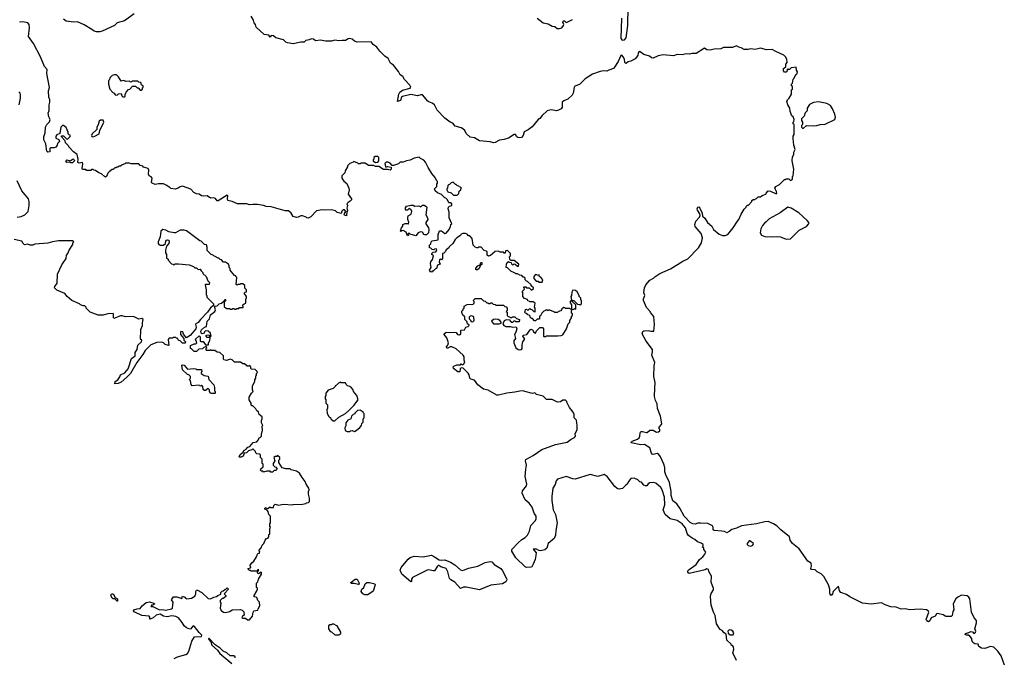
# Model space of a CAD drawing. Extents: x 2206940 to 2356632, y 511582 to 673215.
# Tile 167 of 228: x 2277146 to 2289052, y 611059 to 618775. Entities that reach past the tile are written whole.
import ezdxf

# ---------------------------------------------------------------- set-up
doc = ezdxf.new("R2010")
doc.units = 0

msp = doc.modelspace()

# ---------------------------------------------------------------- linework, layer by layer
at = {"layer": '0CON10XD'}
for points in [[(2278532, 618845), (2278415, 618762), (2278325, 618735), (2278294, 618705), (2278144, 618635), (2278115, 618626), (2278076, 618626), (2278045, 618637), (2278020, 618655), (2277925, 618713), (2277847, 618747), (2277797, 618743), (2277707, 618757), (2277675, 618779)], [(2284423, 618793), (2284416, 618545), (2284430, 618525), (2284460, 618530), (2284479, 618555), (2284500, 618705), (2284504, 618925)], [(2282190, 616825), (2282165, 616870), (2282128, 616915), (2282084, 616984), (2282055, 617050), (2282033, 617073), (2281993, 617093), (2281975, 617110), (2281915, 617100), (2281867, 617073), (2281825, 617068), (2281785, 617050), (2281745, 617050), (2281725, 617030), (2281665, 617010), (2281652, 617012), (2281625, 617040), (2281602, 617052), (2281578, 617052), (2281562, 617035), (2281568, 616998), (2281575, 616990), (2281595, 616998), (2281638, 616988), (2281640, 616965), (2281625, 616952), (2281595, 616960), (2281545, 616960), (2281487, 616997), (2281448, 616998), (2281425, 617010), (2281365, 617012), (2281325, 617038), (2281275, 617040), (2281265, 617030), (2281245, 617030), (2281235, 617040), (2281185, 617060), (2281178, 617052), (2281140, 617035), (2281110, 617005), (2281108, 616992), (2281080, 616945), (2281078, 616922), (2281040, 616885), (2281040, 616855), (2281065, 616820), (2281101, 616791), (2281126, 616736), (2281130, 616715), (2281118, 616665), (2281160, 616605), (2281160, 616595), (2281143, 616577), (2281117, 616563), (2281103, 616547), (2281108, 616525), (2281100, 616495), (2281107, 616487), (2281110, 616465), (2281100, 616455), (2281098, 616402), (2281083, 616403), (2281070, 616415), (2281072, 616428), (2281090, 616455), (2281072, 616472), (2281058, 616472), (2281042, 616458), (2281035, 616430), (2280985, 616442), (2280965, 616460), (2280915, 616474), (2280835, 616471), (2280805, 616473), (2280735, 616463), (2280665, 616388), (2280636, 616374), (2280620, 616375), (2280610, 616385), (2280565, 616402), (2280545, 616402), (2280515, 616383), (2280495, 616380), (2280455, 616392), (2280428, 616435), (2280395, 616462), (2280355, 616460), (2280188, 616508), (2280125, 616514), (2280095, 616527), (2280023, 616537), (2279965, 616540), (2279925, 616534), (2279893, 616547), (2279780, 616545), (2279715, 616573), (2279665, 616587), (2279658, 616605), (2279663, 616643), (2279655, 616652), (2279546, 616584), (2279535, 616582), (2279515, 616610), (2279495, 616618), (2279455, 616614), (2279415, 616642), (2279365, 616637), (2279345, 616641), (2279315, 616664), (2279285, 616667), (2279252, 616682), (2279215, 616724), (2279115, 616758), (2279085, 616752), (2279063, 616737), (2279025, 616722), (2278973, 616733), (2278955, 616750), (2278945, 616750), (2278925, 616770), (2278885, 616790), (2278825, 616790), (2278785, 616782), (2278750, 616795), (2278740, 616805), (2278748, 616855), (2278735, 616872), (2278710, 616885), (2278702, 616905), (2278708, 616955), (2278700, 616975), (2278645, 616990), (2278635, 617000), (2278605, 617010), (2278585, 617030), (2278495, 617030), (2278475, 617040), (2278425, 617040), (2278418, 617032), (2278385, 617020), (2278365, 617000), (2278345, 617000), (2278335, 616990), (2278315, 616990), (2278308, 616982), (2278295, 616980), (2278275, 616960), (2278265, 616960), (2278230, 616935), (2278213, 616917), (2278198, 616875), (2278185, 616868), (2278170, 616875), (2278135, 616910), (2278105, 616920), (2278065, 616950), (2278043, 616953), (2278035, 616960), (2278015, 616960), (2278005, 616950), (2277955, 616950), (2277945, 616960), (2277905, 616960), (2277900, 616975), (2277911, 617025), (2277907, 617047), (2277865, 617038), (2277850, 617045), (2277852, 617085), (2277840, 617145), (2277798, 617175), (2277740, 617235), (2277740, 617245), (2277700, 617285), (2277698, 617308), (2277650, 617355), (2277652, 617368), (2277675, 617368), (2277712, 617332), (2277725, 617330), (2277755, 617360), (2277760, 617375), (2277745, 617380), (2277733, 617393), (2277732, 617415), (2277708, 617468), (2277675, 617492), (2277665, 617493), (2277643, 617475), (2277633, 617397), (2277595, 617382), (2277582, 617365), (2277585, 617340), (2277620, 617325), (2277628, 617302), (2277602, 617278), (2277600, 617255), (2277585, 617232), (2277565, 617223), (2277518, 617222), (2277510, 617215), (2277510, 617175), (2277485, 617172), (2277474, 617184), (2277463, 617273), (2277440, 617320), (2277438, 617355), (2277456, 617405), (2277459, 617475), (2277475, 617507), (2277505, 617540), (2277514, 617565), (2277499, 617599), (2277491, 617645), (2277503, 617675), (2277503, 617743), (2277510, 617775), (2277510, 617805), (2277498, 617838), (2277494, 617914), (2277508, 617955), (2277474, 618125), (2277480, 618170), (2277446, 618206), (2277398, 618325), (2277313, 618485), (2277251, 618571), (2277266, 618675), (2277259, 618715), (2277246, 618735), (2277185, 618747), (2277145, 618743)], [(2283005, 617326), (2282948, 617315), (2282895, 617288), (2282875, 617284), (2282836, 617296), (2282705, 617310), (2282645, 617344), (2282595, 617351), (2282545, 617398), (2282527, 617435), (2282506, 617455), (2282485, 617467), (2282412, 617485), (2282385, 617521), (2282353, 617535), (2282285, 617584), (2282195, 617678), (2282160, 617745), (2282135, 617766), (2282095, 617779), (2282080, 617790), (2282015, 617866), (2281995, 617867), (2281955, 617851), (2281875, 617869), (2281775, 617846), (2281761, 617835), (2281749, 617795), (2281714, 617784), (2281730, 617875), (2281744, 617896), (2281775, 617920), (2281866, 617944), (2281874, 617956), (2281865, 617983), (2281801, 618051), (2281779, 618085), (2281747, 618107), (2281725, 618147), (2281665, 618224), (2281629, 618249), (2281601, 618305), (2281562, 618332), (2281502, 618392), (2281465, 618441), (2281420, 618475), (2281395, 618507), (2281225, 618501), (2281193, 618513), (2281165, 618540), (2281135, 618548), (2281117, 618543), (2281085, 618522), (2281045, 618524), (2281005, 618517), (2280955, 618526), (2280915, 618513), (2280846, 618514), (2280785, 618528), (2280725, 618520), (2280699, 618539), (2280675, 618543), (2280645, 618529), (2280606, 618524), (2280585, 618504), (2280545, 618504), (2280455, 618481), (2280384, 618494), (2280364, 618504), (2280335, 618530), (2280243, 618553), (2280215, 618579), (2280188, 618582), (2280175, 618562), (2280157, 618587), (2280104, 618594), (2280004, 618685), (2279997, 618715), (2279981, 618735), (2279975, 618770), (2279947, 618817)], [(2283405, 618792), (2283475, 618737), (2283536, 618726), (2283585, 618697), (2283615, 618690), (2283645, 618669), (2283674, 618666), (2283700, 618675), (2283722, 618705), (2283727, 618717), (2283712, 618745), (2283725, 618760), (2283735, 618760), (2283755, 618740), (2283767, 618743), (2283830, 618775)], [(2289052, 610965), (2289015, 611076), (2288975, 611135), (2288925, 611181), (2288885, 611190), (2288815, 611166), (2288775, 611170), (2288745, 611190), (2288735, 611218), (2288695, 611220), (2288669, 611239), (2288658, 611265), (2288657, 611287), (2288636, 611316), (2288617, 611327), (2288593, 611327), (2288578, 611335), (2288581, 611349), (2288622, 611358), (2288645, 611372), (2288665, 611368), (2288685, 611348), (2288705, 611362), (2288707, 611375), (2288697, 611405), (2288716, 611475), (2288714, 611504), (2288689, 611535), (2288656, 611605), (2288634, 611765), (2288624, 611785), (2288603, 611803), (2288535, 611810), (2288489, 611785), (2288466, 611765), (2288432, 611705), (2288440, 611635), (2288428, 611612), (2288420, 611565), (2288408, 611552), (2288344, 611554), (2288312, 611572), (2288245, 611591), (2288233, 611587), (2288215, 611556), (2288167, 611535), (2288151, 611499), (2288135, 611490), (2288115, 611500), (2288108, 611515), (2288138, 611605), (2288130, 611620), (2288112, 611632), (2288035, 611640), (2287905, 611633), (2287855, 611644), (2287805, 611641), (2287745, 611666), (2287681, 611671), (2287612, 611692), (2287565, 611720), (2287443, 611703), (2287338, 611715), (2287185, 611790), (2287145, 611817), (2287075, 611842), (2287058, 611865), (2287052, 611905), (2287045, 611918), (2286983, 611857), (2286976, 611825), (2286968, 611815), (2286955, 611807), (2286949, 611809), (2286940, 611835), (2286943, 611885), (2286927, 611935), (2286868, 612038), (2286839, 612069), (2286790, 612095), (2286765, 612118), (2286720, 612120), (2286714, 612135), (2286721, 612165), (2286715, 612198), (2286675, 612224), (2286570, 612370), (2286492, 612435), (2286464, 612475), (2286453, 612515), (2286348, 612602), (2286304, 612644), (2286261, 612675), (2286195, 612702), (2286155, 612698), (2286055, 612673), (2285872, 612648), (2285815, 612621), (2285759, 612605), (2285725, 612580), (2285695, 612567), (2285670, 612580), (2285637, 612587), (2285542, 612592), (2285533, 612603), (2285532, 612635), (2285525, 612649), (2285465, 612678), (2285377, 612683), (2285345, 612681), (2285315, 612670), (2285285, 612674), (2285255, 612691), (2285180, 612765), (2285130, 612865), (2285093, 612915), (2285045, 612954), (2285024, 613015), (2285025, 613065), (2285005, 613174), (2284959, 613265), (2284946, 613305), (2284945, 613355), (2284935, 613395), (2284896, 613486), (2284875, 613513), (2284854, 613526), (2284806, 613514), (2284795, 613518), (2284785, 613528), (2284764, 613594), (2284702, 613632), (2284655, 613631), (2284540, 613655), (2284543, 613667), (2284552, 613675), (2284615, 613699), (2284638, 613715), (2284646, 613735), (2284648, 613775), (2284658, 613792), (2284675, 613792), (2284725, 613778), (2284735, 613780), (2284765, 613808), (2284807, 613807), (2284845, 613783), (2284872, 613788), (2284885, 613800), (2284888, 613815), (2284880, 613825), (2284880, 613845), (2284906, 613874), (2284910, 613885), (2284896, 613975), (2284860, 614070), (2284853, 614125), (2284833, 614165), (2284820, 614215), (2284824, 614316), (2284831, 614385), (2284813, 614455), (2284817, 614585), (2284824, 614625), (2284791, 614715), (2284799, 614755), (2284798, 614785), (2284720, 614885), (2284674, 614975), (2284679, 615001), (2284695, 615010), (2284745, 615014), (2284776, 615004), (2284813, 615007), (2284822, 615085), (2284812, 615182), (2284773, 615233), (2284770, 615245), (2284725, 615290), (2284690, 615375), (2284690, 615395), (2284706, 615436), (2284693, 615475), (2284702, 615528), (2284716, 615565), (2284765, 615624), (2284810, 615645), (2284826, 615664), (2284885, 615702), (2285015, 615761), (2285165, 615854), (2285225, 615880), (2285356, 616014), (2285390, 616075), (2285402, 616135), (2285387, 616187), (2285315, 616270), (2285310, 616295), (2285320, 616335), (2285365, 616383), (2285376, 616404), (2285370, 616425), (2285340, 616470), (2285338, 616485), (2285345, 616506), (2285358, 616508), (2285371, 616495), (2285398, 616435), (2285402, 616395), (2285432, 616372), (2285461, 616321), (2285516, 616276), (2285537, 616237), (2285605, 616178), (2285645, 616163), (2285675, 616163), (2285708, 616175), (2285772, 616255), (2285824, 616336), (2285842, 616355), (2285869, 616421), (2285905, 616480), (2285930, 616505), (2285930, 616515), (2285945, 616530), (2285958, 616532), (2286000, 616575), (2286000, 616585), (2286015, 616600), (2286035, 616600), (2286042, 616608), (2286055, 616610), (2286075, 616630), (2286105, 616630), (2286123, 616647), (2286170, 616665), (2286173, 616677), (2286195, 616702), (2286225, 616698), (2286285, 616670), (2286300, 616670), (2286297, 616695), (2286278, 616735), (2286290, 616755), (2286335, 616780), (2286395, 616840), (2286405, 616840), (2286415, 616850), (2286445, 616850), (2286465, 616830), (2286490, 616845), (2286490, 616875), (2286498, 616885), (2286507, 616965), (2286488, 617065), (2286492, 617115), (2286508, 617145), (2286508, 617172), (2286522, 617205), (2286508, 617255), (2286500, 617335), (2286500, 617365), (2286510, 617385), (2286510, 617505), (2286500, 617515), (2286500, 617535), (2286507, 617543), (2286510, 617565), (2286497, 617597), (2286483, 617613), (2286462, 617665), (2286458, 617705), (2286433, 617745), (2286422, 617785), (2286430, 617805), (2286450, 617825), (2286477, 617873), (2286480, 617925), (2286490, 617935), (2286490, 617965), (2286480, 617975), (2286480, 617995), (2286490, 618005), (2286500, 618055), (2286508, 618062), (2286533, 618117), (2286548, 618125), (2286552, 618145), (2286537, 618165), (2286535, 618198), (2286475, 618190), (2286455, 618170), (2286442, 618172), (2286435, 618180), (2286422, 618168), (2286430, 618155), (2286415, 618140), (2286395, 618140), (2286380, 618155), (2286380, 618185), (2286408, 618202), (2286410, 618235), (2286428, 618255), (2286423, 618295), (2286407, 618325), (2286385, 618346), (2286288, 618388), (2286245, 618414), (2286175, 618411), (2286105, 618428), (2286070, 618420), (2286035, 618412), (2285985, 618421), (2285955, 618412), (2285907, 618413), (2285870, 618435), (2285842, 618442), (2285815, 618460), (2285765, 618439), (2285655, 618438), (2285625, 618422), (2285545, 618418), (2285495, 618407), (2285455, 618410), (2285425, 618428), (2285325, 618366), (2285275, 618367), (2285245, 618358), (2285205, 618362), (2285155, 618350), (2285095, 618352), (2285053, 618337), (2284925, 618348), (2284865, 618338), (2284805, 618307), (2284785, 618314), (2284762, 618332), (2284695, 618354), (2284650, 618385), (2284635, 618388), (2284625, 618375), (2284619, 618341), (2284588, 618302), (2284537, 618273), (2284505, 618264), (2284485, 618248), (2284475, 618246), (2284465, 618256), (2284461, 618295), (2284444, 618325), (2284425, 618344), (2284415, 618342), (2284382, 618268), (2284339, 618201), (2284325, 618185), (2284268, 618162), (2284245, 618153), (2284204, 618154), (2284165, 618148), (2284074, 618115), (2283985, 618058), (2283915, 617989), (2283859, 617971), (2283849, 617955), (2283839, 617885), (2283828, 617862), (2283775, 617813), (2283725, 617793), (2283704, 617775), (2283704, 617716), (2283692, 617695), (2283662, 617678), (2283637, 617673), (2283574, 617684), (2283525, 617672), (2283464, 617616), (2283435, 617577), (2283414, 617565), (2283341, 617479), (2283295, 617442), (2283245, 617419), (2283235, 617375), (2283215, 617350), (2283195, 617346), (2283170, 617350), (2283158, 617358), (2283141, 617385), (2283125, 617386), (2283058, 617342), (2283005, 617326)], [(2278415, 617840), (2278420, 617845), (2278420, 617875), (2278428, 617882), (2278432, 617898), (2278462, 617928), (2278478, 617932), (2278512, 617968), (2278548, 617968), (2278565, 617950), (2278578, 617948), (2278605, 617920), (2278615, 617920), (2278630, 617935), (2278632, 617948), (2278640, 617955), (2278638, 617968), (2278620, 617985), (2278610, 618015), (2278585, 618020), (2278575, 618030), (2278505, 618030), (2278495, 618020), (2278482, 618022), (2278475, 618030), (2278428, 618028), (2278405, 618040), (2278375, 618030), (2278343, 618083), (2278315, 618108), (2278291, 618109), (2278265, 618098), (2278240, 618075), (2278228, 618042), (2278220, 618035), (2278220, 617995), (2278238, 617935), (2278274, 617894), (2278290, 617885), (2278300, 617865), (2278325, 617860), (2278343, 617877), (2278375, 617880), (2278380, 617855), (2278395, 617840), (2278415, 617840)], [(2277142, 617745), (2277158, 617825), (2277157, 617865), (2277151, 617885), (2277135, 617901)], [(2286625, 617460), (2286658, 617492), (2286745, 617488), (2286785, 617492), (2286825, 617506), (2286885, 617509), (2287002, 617565), (2287011, 617595), (2287002, 617632), (2286976, 617695), (2286949, 617735), (2286905, 617761), (2286805, 617779), (2286745, 617771), (2286695, 617748), (2286668, 617705), (2286667, 617673), (2286643, 617647), (2286630, 617605), (2286600, 617575), (2286600, 617555), (2286610, 617535), (2286610, 617505), (2286600, 617495), (2286600, 617475), (2286612, 617462), (2286625, 617460)], [(2278035, 617356), (2278055, 617364), (2278106, 617395), (2278116, 617435), (2278164, 617535), (2278155, 617558), (2278125, 617558), (2278106, 617545), (2278097, 617503), (2278078, 617475), (2278079, 617445), (2278021, 617395), (2278014, 617375), (2278020, 617360), (2278035, 617356)], [(2277765, 617042), (2277745, 617052), (2277718, 617048), (2277703, 617067), (2277715, 617077), (2277755, 617068), (2277795, 617090), (2277807, 617077), (2277808, 617065), (2277785, 617043), (2277765, 617042)], [(2281448, 617048), (2281475, 617052), (2281488, 617065), (2281488, 617108), (2281475, 617120), (2281445, 617120), (2281430, 617105), (2281430, 617085), (2281422, 617078), (2281420, 617065), (2281448, 617048)], [(2277115, 616384), (2277165, 616394), (2277208, 616415), (2277250, 616455), (2277262, 616525), (2277262, 616575), (2277252, 616605), (2277172, 616702), (2277114, 616825)], [(2284475, 613140), (2284435, 613103), (2284395, 613093), (2284372, 613102), (2284344, 613124), (2284248, 613248), (2284212, 613272), (2284135, 613248), (2284045, 613269), (2283864, 613216), (2283835, 613218), (2283755, 613245), (2283650, 613215), (2283634, 613196), (2283620, 613150), (2283594, 613105), (2283582, 613005), (2283582, 612955), (2283595, 612845), (2283625, 612785), (2283645, 612685), (2283628, 612595), (2283624, 612535), (2283609, 612495), (2283585, 612475), (2283536, 612435), (2283519, 612381), (2283495, 612361), (2283445, 612348), (2283425, 612351), (2283395, 612368), (2283355, 612367), (2283391, 612325), (2283389, 612291), (2283379, 612241), (2283356, 612185), (2283337, 612153), (2283325, 612148), (2283276, 612146), (2283258, 612155), (2283145, 612262), (2283097, 612345), (2283096, 612365), (2283175, 612445), (2283216, 612484), (2283260, 612510), (2283285, 612535), (2283310, 612585), (2283325, 612655), (2283384, 612715), (2283393, 612735), (2283392, 612765), (2283366, 612805), (2283343, 612875), (2283305, 612925), (2283257, 612965), (2283223, 613045), (2283224, 613075), (2283259, 613115), (2283275, 613135), (2283280, 613155), (2283260, 613245), (2283265, 613335), (2283275, 613385), (2283262, 613435), (2283268, 613452), (2283355, 613501), (2283461, 613575), (2283625, 613635), (2283765, 613662), (2283815, 613699), (2283855, 613717), (2283868, 613735), (2283862, 613765), (2283888, 613815), (2283888, 613865), (2283877, 613927), (2283850, 613955), (2283850, 613995), (2283838, 614025), (2283793, 614083), (2283760, 614145), (2283760, 614155), (2283745, 614170), (2283715, 614170), (2283685, 614150), (2283648, 614148), (2283585, 614180), (2283515, 614180), (2283477, 614217), (2283395, 614240), (2283375, 614260), (2283345, 614250), (2283255, 614274), (2283235, 614282), (2283195, 614280), (2283134, 614266), (2283035, 614256), (2282935, 614229), (2282915, 614230), (2282811, 614291), (2282753, 614305), (2282684, 614355), (2282645, 614412), (2282603, 614423), (2282590, 614435), (2282580, 614475), (2282567, 614497), (2282508, 614558), (2282485, 614560), (2282472, 614548), (2282470, 614515), (2282465, 614512), (2282445, 614513), (2282390, 614555), (2282388, 614572), (2282395, 614580), (2282433, 614597), (2282475, 614600), (2282485, 614610), (2282492, 614602), (2282505, 614600), (2282518, 614612), (2282528, 614625), (2282520, 614655), (2282520, 614695), (2282510, 614715), (2282425, 614792), (2282373, 614817), (2282353, 614817), (2282325, 614800), (2282315, 614800), (2282302, 614812), (2282324, 614836), (2282331, 614865), (2282313, 614925), (2282280, 614965), (2282280, 614975), (2282305, 614992), (2282345, 614988), (2282395, 614992), (2282425, 614990), (2282440, 614965), (2282465, 614960), (2282480, 614975), (2282482, 615018), (2282525, 615020), (2282540, 615055), (2282567, 615063), (2282580, 615075), (2282578, 615088), (2282562, 615092), (2282558, 615118), (2282530, 615145), (2282527, 615177), (2282505, 615200), (2282492, 615232), (2282492, 615248), (2282510, 615265), (2282510, 615275), (2282520, 615285), (2282522, 615308), (2282555, 615330), (2282628, 615332), (2282640, 615345), (2282640, 615365), (2282630, 615375), (2282655, 615400), (2282725, 615400), (2282753, 615373), (2282775, 615370), (2282795, 615350), (2282805, 615350), (2282815, 615340), (2282835, 615340), (2282842, 615348), (2282855, 615350), (2282872, 615332), (2282895, 615330), (2282905, 615320), (2282998, 615318), (2283012, 615302), (2283028, 615298), (2283040, 615285), (2283040, 615255), (2283030, 615245), (2283040, 615235), (2283040, 615195), (2283052, 615182), (2283068, 615178), (2283075, 615170), (2283095, 615170), (2283105, 615180), (2283135, 615180), (2283155, 615160), (2283190, 615145), (2283185, 615120), (2283145, 615120), (2283138, 615128), (2283125, 615130), (2283105, 615110), (2283095, 615110), (2283082, 615122), (2283075, 615140), (2283028, 615142), (2283005, 615130), (2282990, 615095), (2283002, 615075), (2283025, 615060), (2283075, 615060), (2283105, 615052), (2283148, 615058), (2283158, 615035), (2283147, 614993), (2283130, 614965), (2283140, 614915), (2283123, 614887), (2283122, 614865), (2283144, 614804), (2283175, 614782), (2283195, 614780), (2283215, 614783), (2283222, 614795), (2283222, 614835), (2283232, 614875), (2283252, 614905), (2283252, 614915), (2283232, 614945), (2283233, 614957), (2283280, 614965), (2283317, 615023), (2283325, 615028), (2283345, 615022), (2283365, 614992), (2283385, 614980), (2283395, 615010), (2283435, 615050), (2283468, 615048), (2283480, 615035), (2283480, 614945), (2283485, 614940), (2283505, 614940), (2283515, 614950), (2283655, 614948), (2283695, 614953), (2283715, 614962), (2283758, 615035), (2283780, 615095), (2283800, 615115), (2283800, 615135), (2283820, 615165), (2283820, 615185), (2283830, 615195), (2283830, 615215), (2283820, 615225), (2283820, 615255), (2283832, 615268), (2283848, 615272), (2283855, 615280), (2283865, 615270), (2283870, 615275), (2283870, 615325), (2283832, 615362), (2283832, 615378), (2283848, 615378), (2283892, 615332), (2283915, 615330), (2283925, 615320), (2283940, 615335), (2283940, 615375), (2283930, 615385), (2283930, 615405), (2283910, 615425), (2283910, 615435), (2283885, 615480), (2283867, 615497), (2283835, 615500), (2283823, 615477), (2283820, 615435), (2283812, 615425), (2283820, 615385), (2283800, 615355), (2283820, 615325), (2283818, 615272), (2283805, 615270), (2283795, 615280), (2283745, 615280), (2283738, 615288), (2283725, 615290), (2283700, 615275), (2283698, 615262), (2283688, 615252), (2283672, 615248), (2283645, 615230), (2283615, 615230), (2283605, 615240), (2283555, 615260), (2283542, 615258), (2283535, 615250), (2283525, 615260), (2283505, 615260), (2283498, 615252), (2283482, 615248), (2283460, 615225), (2283445, 615190), (2283432, 615188), (2283430, 615155), (2283425, 615150), (2283405, 615150), (2283385, 615130), (2283372, 615132), (2283345, 615160), (2283335, 615160), (2283320, 615175), (2283318, 615188), (2283308, 615198), (2283292, 615202), (2283278, 615218), (2283262, 615222), (2283250, 615235), (2283260, 615245), (2283262, 615268), (2283275, 615270), (2283282, 615262), (2283295, 615260), (2283315, 615280), (2283322, 615272), (2283338, 615268), (2283362, 615242), (2283380, 615240), (2283380, 615285), (2283370, 615295), (2283380, 615345), (2283355, 615360), (2283315, 615360), (2283308, 615368), (2283292, 615372), (2283288, 615388), (2283252, 615402), (2283230, 615425), (2283230, 615475), (2283220, 615485), (2283250, 615515), (2283248, 615528), (2283240, 615535), (2283245, 615540), (2283265, 615540), (2283275, 615530), (2283305, 615530), (2283335, 615500), (2283358, 615522), (2283358, 615528), (2283332, 615552), (2283330, 615565), (2283288, 615608), (2283275, 615610), (2283260, 615625), (2283260, 615645), (2283245, 615660), (2283235, 615660), (2283217, 615677), (2283192, 615682), (2283165, 615700), (2283145, 615700), (2283138, 615708), (2283085, 615730), (2283045, 615770), (2283030, 615775), (2283032, 615815), (2283040, 615835), (2283055, 615850), (2283065, 615840), (2283088, 615838), (2283092, 615822), (2283105, 615810), (2283118, 615812), (2283125, 615820), (2283138, 615818), (2283165, 615790), (2283178, 615792), (2283180, 615815), (2283125, 615860), (2283085, 615860), (2283072, 615872), (2283070, 615905), (2283080, 615915), (2283080, 615945), (2283045, 615980), (2283022, 615978), (2283015, 615950), (2283005, 615950), (2282995, 615960), (2282955, 615962), (2282932, 615972), (2282895, 615970), (2282840, 615920), (2282815, 615912), (2282797, 615925), (2282798, 615965), (2282790, 615975), (2282762, 615982), (2282725, 616020), (2282695, 616020), (2282687, 616013), (2282673, 616013), (2282655, 616020), (2282630, 616045), (2282617, 616127), (2282588, 616158), (2282575, 616160), (2282558, 616178), (2282537, 616187), (2282503, 616187), (2282485, 616180), (2282476, 616164), (2282430, 616135), (2282410, 616115), (2282383, 616067), (2282345, 616030), (2282336, 616014), (2282305, 615990), (2282295, 615970), (2282275, 615950), (2282260, 615945), (2282257, 615883), (2282245, 615870), (2282235, 615880), (2282222, 615868), (2282220, 615845), (2282230, 615815), (2282200, 615805), (2282188, 615762), (2282175, 615760), (2282145, 615730), (2282135, 615730), (2282125, 615720), (2282112, 615722), (2282102, 615745), (2282120, 615775), (2282114, 615825), (2282117, 615843), (2282137, 615873), (2282150, 615915), (2282130, 615935), (2282130, 615945), (2282145, 615960), (2282180, 615965), (2282192, 615985), (2282185, 616000), (2282163, 615997), (2282155, 615990), (2282132, 615992), (2282118, 616008), (2282100, 616015), (2282100, 616045), (2282118, 616062), (2282120, 616085), (2282135, 616100), (2282208, 616112), (2282208, 616175), (2282222, 616218), (2282245, 616218), (2282288, 616188), (2282305, 616190), (2282338, 616235), (2282357, 616273), (2282360, 616295), (2282370, 616305), (2282340, 616375), (2282340, 616445), (2282328, 616485), (2282330, 616505), (2282342, 616518), (2282370, 616525), (2282370, 616545), (2282355, 616560), (2282335, 616560), (2282320, 616595), (2282300, 616615), (2282285, 616620), (2282245, 616660), (2282199, 616679), (2282172, 616705), (2282163, 616727), (2282190, 616755), (2282190, 616785), (2282200, 616795), (2282197, 616817), (2282190, 616825)], [(2282435, 616650), (2282458, 616672), (2282462, 616698), (2282480, 616715), (2282482, 616728), (2282490, 616735), (2282478, 616748), (2282462, 616752), (2282458, 616758), (2282442, 616762), (2282425, 616780), (2282415, 616780), (2282387, 616807), (2282365, 616800), (2282345, 616780), (2282332, 616778), (2282322, 616768), (2282320, 616735), (2282312, 616728), (2282310, 616715), (2282325, 616690), (2282365, 616680), (2282392, 616652), (2282435, 616650)], [(2281935, 616160), (2281868, 616178), (2281855, 616190), (2281842, 616188), (2281840, 616175), (2281850, 616165), (2281835, 616160), (2281820, 616205), (2281785, 616222), (2281765, 616220), (2281755, 616210), (2281750, 616215), (2281763, 616257), (2281780, 616275), (2281780, 616295), (2281807, 616307), (2281838, 616308), (2281848, 616302), (2281850, 616325), (2281838, 616358), (2281838, 616382), (2281845, 616400), (2281878, 616422), (2281888, 616455), (2281880, 616475), (2281855, 616490), (2281835, 616470), (2281815, 616470), (2281810, 616475), (2281813, 616497), (2281823, 616517), (2281875, 616528), (2281905, 616530), (2281925, 616518), (2281972, 616522), (2281995, 616510), (2282015, 616530), (2282035, 616532), (2282059, 616519), (2282068, 616505), (2282058, 616415), (2282076, 616376), (2282080, 616355), (2282058, 616322), (2282058, 616305), (2282088, 616255), (2282092, 616235), (2282090, 616195), (2282065, 616170), (2282045, 616170), (2282034, 616174), (2282015, 616202), (2281994, 616206), (2281964, 616196), (2281935, 616160)], [(2286415, 616120), (2286465, 616123), (2286573, 616227), (2286659, 616271), (2286685, 616299), (2286691, 616315), (2286669, 616345), (2286567, 616437), (2286475, 616494), (2286435, 616507), (2286341, 616439), (2286207, 616363), (2286173, 616327), (2286155, 616318), (2286128, 616285), (2286106, 616244), (2286098, 616195), (2286115, 616168), (2286155, 616150), (2286245, 616146), (2286315, 616151), (2286345, 616147), (2286415, 616120)], [(2280008, 614472), (2280010, 614495), (2280020, 614505), (2280018, 614518), (2279995, 614540), (2279950, 614545), (2279942, 614552), (2279940, 614575), (2279928, 614588), (2279915, 614580), (2279895, 614580), (2279865, 614610), (2279845, 614610), (2279815, 614630), (2279745, 614630), (2279715, 614660), (2279695, 614668), (2279645, 614652), (2279615, 614660), (2279610, 614665), (2279610, 614705), (2279568, 614748), (2279533, 614753), (2279505, 614770), (2279465, 614770), (2279455, 614780), (2279445, 614770), (2279405, 614770), (2279400, 614775), (2279400, 614795), (2279410, 614805), (2279405, 614820), (2279372, 614808), (2279355, 614790), (2279312, 614788), (2279285, 614760), (2279255, 614760), (2279225, 614790), (2279210, 614795), (2279210, 614830), (2279255, 614852), (2279277, 614853), (2279290, 614865), (2279273, 614907), (2279315, 614950), (2279328, 614935), (2279330, 614885), (2279335, 614880), (2279365, 614880), (2279395, 614840), (2279428, 614842), (2279430, 614865), (2279447, 614893), (2279450, 614925), (2279445, 614930), (2279415, 614930), (2279400, 614945), (2279400, 614955), (2279425, 614962), (2279440, 614955), (2279442, 614942), (2279455, 614940), (2279460, 614945), (2279455, 614980), (2279427, 615007), (2279395, 615010), (2279382, 614998), (2279375, 614980), (2279353, 614973), (2279340, 614980), (2279338, 615005), (2279345, 615020), (2279380, 615055), (2279405, 615060), (2279414, 615125), (2279441, 615155), (2279455, 615204), (2279507, 615245), (2279512, 615265), (2279502, 615308), (2279535, 615312), (2279560, 615335), (2279587, 615343), (2279618, 615372), (2279625, 615390), (2279635, 615390), (2279640, 615385), (2279620, 615355), (2279620, 615305), (2279645, 615280), (2279685, 615280), (2279695, 615270), (2279715, 615270), (2279722, 615278), (2279735, 615280), (2279745, 615270), (2279765, 615270), (2279772, 615278), (2279795, 615280), (2279805, 615290), (2279848, 615292), (2279850, 615305), (2279842, 615318), (2279862, 615338), (2279880, 615345), (2279880, 615395), (2279890, 615405), (2279890, 615425), (2279860, 615465), (2279872, 615478), (2279888, 615482), (2279890, 615505), (2279885, 615510), (2279870, 615525), (2279868, 615558), (2279845, 615580), (2279815, 615580), (2279808, 615572), (2279785, 615570), (2279775, 615560), (2279762, 615572), (2279770, 615655), (2279760, 615665), (2279760, 615675), (2279745, 615680), (2279692, 615742), (2279690, 615765), (2279680, 615775), (2279680, 615795), (2279670, 615815), (2279635, 615840), (2279612, 615842), (2279585, 615870), (2279572, 615872), (2279555, 615890), (2279545, 615890), (2279475, 615930), (2279462, 615932), (2279413, 615983), (2279413, 616023), (2279405, 616050), (2279380, 616055), (2279340, 616095), (2279325, 616100), (2279165, 616218), (2279135, 616228), (2279085, 616228), (2279030, 616195), (2279016, 616194), (2278948, 616208), (2278915, 616229), (2278876, 616234), (2278851, 616215), (2278844, 616146), (2278822, 616085), (2278822, 616065), (2278828, 616055), (2278845, 616047), (2278885, 616048), (2278910, 616065), (2278914, 616095), (2278922, 616105), (2278935, 616110), (2278948, 616105), (2278952, 616095), (2278950, 616065), (2278920, 616035), (2278910, 615985), (2278910, 615955), (2278920, 615935), (2278923, 615893), (2278940, 615875), (2278940, 615865), (2278982, 615822), (2278998, 615818), (2279005, 615810), (2279018, 615812), (2279025, 615820), (2279065, 615822), (2279195, 615810), (2279248, 615788), (2279265, 615770), (2279285, 615770), (2279303, 615753), (2279330, 615755), (2279340, 615735), (2279360, 615715), (2279360, 615705), (2279400, 615665), (2279420, 615615), (2279440, 615595), (2279438, 615572), (2279395, 615570), (2279390, 615565), (2279402, 615505), (2279400, 615475), (2279400, 615445), (2279410, 615435), (2279410, 615415), (2279488, 615338), (2279490, 615315), (2279452, 615288), (2279416, 615235), (2279332, 615148), (2279305, 615111), (2279276, 615094), (2279271, 615085), (2279279, 615055), (2279276, 615034), (2279207, 614953), (2279164, 614924), (2279129, 614969), (2279119, 614999), (2279095, 615000), (2279090, 614995), (2279090, 614965), (2279130, 614915), (2279130, 614895), (2279150, 614875), (2279148, 614862), (2279115, 614860), (2279088, 614888), (2279072, 614892), (2279062, 614902), (2279058, 614918), (2279042, 614922), (2279035, 614930), (2279005, 614930), (2278995, 614920), (2278955, 614920), (2278940, 614905), (2278950, 614835), (2278945, 614830), (2278905, 614843), (2278885, 614863), (2278865, 614872), (2278805, 614868), (2278732, 614838), (2278665, 614772), (2278636, 614724), (2278562, 614628), (2278488, 614495), (2278443, 614447), (2278375, 614390), (2278337, 614373), (2278295, 614370), (2278302, 614395), (2278332, 614418), (2278358, 614452), (2278365, 614476), (2278418, 614502), (2278459, 614551), (2278498, 614675), (2278544, 614705), (2278541, 614749), (2278568, 614782), (2278573, 614835), (2278618, 614875), (2278622, 614895), (2278608, 614908), (2278607, 614955), (2278613, 614975), (2278613, 615025), (2278633, 615075), (2278630, 615105), (2278640, 615145), (2278625, 615160), (2278585, 615152), (2278522, 615182), (2278425, 615178), (2278385, 615190), (2278365, 615190), (2278285, 615160), (2278280, 615165), (2278282, 615212), (2278275, 615220), (2278214, 615216), (2278155, 615198), (2278095, 615198), (2278000, 615235), (2277950, 615285), (2277950, 615295), (2277935, 615310), (2277915, 615310), (2277883, 615323), (2277870, 615335), (2277775, 615378), (2277722, 615425), (2277693, 615463), (2277595, 615502), (2277568, 615528), (2277572, 615545), (2277600, 615585), (2277603, 615697), (2277655, 615810), (2277665, 615820), (2277708, 615885), (2277713, 615927), (2277730, 615945), (2277743, 615987), (2277790, 616055), (2277790, 616075), (2277800, 616085), (2277785, 616100), (2277615, 616100), (2277542, 616088), (2277485, 616071), (2277331, 616059), (2277305, 616048), (2277275, 616048), (2277245, 616058), (2277205, 616052), (2277190, 616065), (2277173, 616093), (2277080, 616115)], [(2282675, 615743), (2282661, 615751), (2282662, 615768), (2282685, 615794), (2282713, 615807), (2282723, 615835), (2282735, 615838), (2282736, 615814), (2282718, 615802), (2282700, 615765), (2282675, 615743)], [(2283465, 615600), (2283470, 615625), (2283448, 615658), (2283432, 615662), (2283428, 615688), (2283405, 615680), (2283398, 615688), (2283385, 615690), (2283362, 615668), (2283362, 615642), (2283392, 615612), (2283415, 615610), (2283425, 615600), (2283465, 615600)], [(2282625, 615120), (2282640, 615135), (2282637, 615177), (2282615, 615192), (2282595, 615188), (2282580, 615175), (2282580, 615155), (2282600, 615135), (2282602, 615122), (2282625, 615120)], [(2282945, 615093), (2282968, 615102), (2282970, 615115), (2282953, 615133), (2282930, 615145), (2282905, 615150), (2282875, 615146), (2282852, 615125), (2282875, 615093), (2282945, 615093)], [(2279465, 614250), (2279450, 614255), (2279450, 614265), (2279440, 614275), (2279440, 614295), (2279425, 614310), (2279395, 614287), (2279379, 614289), (2279365, 614300), (2279360, 614335), (2279345, 614350), (2279335, 614340), (2279322, 614342), (2279315, 614350), (2279230, 614345), (2279218, 614358), (2279210, 614405), (2279200, 614415), (2279202, 614428), (2279210, 614435), (2279210, 614455), (2279190, 614475), (2279175, 614480), (2279116, 614536), (2279108, 614592), (2279121, 614599), (2279135, 614594), (2279177, 614547), (2279245, 614552), (2279275, 614550), (2279285, 614542), (2279345, 614540), (2279350, 614515), (2279342, 614508), (2279340, 614495), (2279375, 614470), (2279425, 614460), (2279435, 614420), (2279492, 614355), (2279502, 614322), (2279502, 614282), (2279510, 614275), (2279510, 614255), (2279505, 614252), (2279465, 614250)], [(2279015, 611044), (2279055, 611064), (2279155, 611094), (2279174, 611105), (2279193, 611135), (2279228, 611255), (2279262, 611305), (2279345, 611312), (2279350, 611325), (2279315, 611360), (2279261, 611431), (2279245, 611438), (2279235, 611432), (2279216, 611404), (2279205, 611400), (2279163, 611415), (2279135, 611438), (2279110, 611480), (2279065, 611538), (2279035, 611552), (2278985, 611559), (2278928, 611548), (2278885, 611557), (2278845, 611579), (2278795, 611568), (2278760, 611535), (2278725, 611522), (2278720, 611525), (2278720, 611545), (2278710, 611555), (2278625, 611566), (2278529, 611609), (2278523, 611623), (2278528, 611635), (2278565, 611645), (2278605, 611650), (2278628, 611682), (2278675, 611722), (2278715, 611732), (2278770, 611715), (2278780, 611705), (2278755, 611688), (2278742, 611688), (2278732, 611672), (2278755, 611672), (2278835, 611634), (2278865, 611636), (2278915, 611628), (2278982, 611645), (2278993, 611655), (2279001, 611725), (2278980, 611755), (2279005, 611792), (2279045, 611792), (2279105, 611770), (2279115, 611800), (2279145, 611788), (2279153, 611773), (2279167, 611767), (2279225, 611773), (2279263, 611797), (2279278, 611825), (2279278, 611855), (2279285, 611870), (2279295, 611870), (2279350, 611845), (2279425, 611772), (2279452, 611768), (2279493, 611787), (2279527, 611793), (2279543, 611807), (2279578, 611822), (2279580, 611845), (2279595, 611860), (2279608, 611862), (2279625, 611880), (2279638, 611882), (2279655, 611900), (2279670, 611885), (2279620, 611825), (2279640, 611805), (2279637, 611793), (2279605, 611770), (2279595, 611770), (2279570, 611745), (2279570, 611725), (2279580, 611715), (2279572, 611655), (2279582, 611625), (2279610, 611605), (2279635, 611603), (2279687, 611613), (2279715, 611632), (2279815, 611638), (2279838, 611628), (2279858, 611608), (2279862, 611568), (2279840, 611555), (2279832, 611542), (2279845, 611532), (2279875, 611532), (2279902, 611512), (2279925, 611514), (2279963, 611555), (2279968, 611605), (2279977, 611623), (2280025, 611630), (2280028, 611645), (2280049, 611681), (2280046, 611726), (2280026, 611746), (2280018, 611775), (2280005, 611788), (2279982, 611792), (2279980, 611805), (2280010, 611855), (2280020, 611885), (2280020, 611895), (2280010, 611905), (2280010, 611955), (2280027, 611973), (2280032, 612005), (2280070, 612065), (2280070, 612085), (2280065, 612090), (2280035, 612070), (2280022, 612082), (2280020, 612100), (2280028, 612102), (2280038, 612118), (2280022, 612118), (2280020, 612100), (2279945, 612100), (2279938, 612108), (2279925, 612110), (2279910, 612125), (2279910, 612135), (2279938, 612142), (2279940, 612155), (2279930, 612165), (2279955, 612202), (2279977, 612223), (2280010, 612275), (2280020, 612305), (2280035, 612320), (2280045, 612320), (2280050, 612335), (2280043, 612343), (2280043, 612357), (2280068, 612382), (2280080, 612415), (2280100, 612435), (2280113, 612477), (2280132, 612498), (2280148, 612502), (2280160, 612515), (2280160, 612545), (2280170, 612555), (2280170, 612615), (2280178, 612635), (2280170, 612645), (2280170, 612675), (2280180, 612685), (2280180, 612765), (2280160, 612785), (2280150, 612825), (2280138, 612838), (2280112, 612852), (2280110, 612865), (2280125, 612870), (2280132, 612862), (2280145, 612860), (2280172, 612878), (2280185, 612870), (2280215, 612870), (2280220, 612895), (2280235, 612910), (2280275, 612900), (2280335, 612910), (2280445, 612902), (2280455, 612908), (2280565, 612912), (2280605, 612920), (2280615, 612930), (2280638, 612932), (2280650, 612945), (2280652, 612985), (2280640, 613035), (2280640, 613065), (2280648, 613085), (2280642, 613105), (2280610, 613155), (2280600, 613185), (2280563, 613233), (2280528, 613288), (2280495, 613310), (2280428, 613328), (2280415, 613340), (2280365, 613340), (2280322, 613352), (2280280, 613415), (2280280, 613445), (2280290, 613455), (2280290, 613475), (2280265, 613500), (2280255, 613490), (2280235, 613490), (2280220, 613475), (2280230, 613435), (2280210, 613405), (2280212, 613382), (2280232, 613362), (2280245, 613360), (2280260, 613335), (2280245, 613320), (2280222, 613318), (2280205, 613300), (2280185, 613300), (2280175, 613310), (2280135, 613310), (2280095, 613300), (2280085, 613310), (2280072, 613312), (2280060, 613325), (2280062, 613338), (2280090, 613365), (2280090, 613395), (2280080, 613405), (2280080, 613455), (2280060, 613475), (2280058, 613508), (2280047, 613517), (2280015, 613520), (2280000, 613535), (2279998, 613548), (2279965, 613580), (2279952, 613568), (2279913, 613557), (2279887, 613533), (2279862, 613528), (2279847, 613493), (2279825, 613482), (2279805, 613480), (2279800, 613485), (2279812, 613515), (2279848, 613542), (2279857, 613563), (2279883, 613577), (2279905, 613603), (2279929, 613611), (2279971, 613659), (2280013, 613667), (2280030, 613685), (2280040, 613715), (2280055, 613720), (2280070, 613735), (2280070, 613765), (2280082, 613805), (2280080, 613855), (2280088, 613865), (2280072, 613895), (2280072, 613925), (2280080, 613945), (2280077, 613967), (2280040, 613995), (2280035, 614030), (2280015, 614040), (2280000, 614065), (2279965, 614100), (2279952, 614102), (2279942, 614112), (2279950, 614125), (2279920, 614175), (2279923, 614207), (2279950, 614255), (2279967, 614273), (2279970, 614285), (2279960, 614295), (2279960, 614345), (2279990, 614395), (2279990, 614415), (2280000, 614435), (2280000, 614465), (2280008, 614472)], [(2280955, 613920), (2281007, 613963), (2281085, 614011), (2281127, 614045), (2281185, 614104), (2281240, 614175), (2281223, 614225), (2281182, 614275), (2281178, 614295), (2281159, 614319), (2281137, 614337), (2281112, 614342), (2281092, 614362), (2281085, 614380), (2281035, 614380), (2281025, 614388), (2281002, 614378), (2280975, 614350), (2280960, 614345), (2280960, 614335), (2280935, 614310), (2280875, 614290), (2280850, 614255), (2280850, 614225), (2280840, 614215), (2280840, 614185), (2280850, 614175), (2280850, 614135), (2280870, 614115), (2280870, 614075), (2280860, 614055), (2280863, 614013), (2280880, 613975), (2280895, 613960), (2280905, 613960), (2280910, 613945), (2280935, 613920), (2280955, 613920)], [(2281135, 613790), (2281145, 613800), (2281165, 613802), (2281195, 613793), (2281215, 613802), (2281259, 613841), (2281280, 613865), (2281282, 613888), (2281300, 613905), (2281300, 613945), (2281310, 613955), (2281310, 614005), (2281302, 614012), (2281300, 614025), (2281265, 614050), (2281230, 614045), (2281200, 614015), (2281200, 614005), (2281180, 613995), (2281160, 613975), (2281150, 613945), (2281115, 613930), (2281090, 613895), (2281089, 613861), (2281078, 613835), (2281082, 613802), (2281105, 613790), (2281135, 613790)], [(2285815, 611020), (2285770, 611115), (2285782, 611155), (2285777, 611187), (2285765, 611200), (2285755, 611200), (2285748, 611218), (2285698, 611265), (2285688, 611338), (2285664, 611354), (2285640, 611385), (2285617, 611397), (2285572, 611465), (2285554, 611565), (2285534, 611605), (2285509, 611689), (2285499, 611795), (2285508, 611832), (2285537, 611875), (2285537, 611893), (2285507, 611967), (2285512, 612042), (2285478, 612098), (2285475, 612120), (2285455, 612128), (2285434, 612116), (2285243, 612073), (2285224, 612085), (2285226, 612105), (2285242, 612122), (2285325, 612180), (2285366, 612244), (2285407, 612275), (2285432, 612305), (2285442, 612332), (2285420, 612365), (2285418, 612378), (2285400, 612395), (2285410, 612405), (2285410, 612425), (2285385, 612442), (2285340, 612455), (2285308, 612485), (2285279, 612499), (2285234, 612534), (2285217, 612557), (2285195, 612627), (2285155, 612674), (2285095, 612715), (2285012, 612735), (2284950, 612785), (2284928, 612845), (2284947, 612905), (2284942, 612995), (2284915, 613086), (2284898, 613115), (2284839, 613165), (2284804, 613174), (2284765, 613169), (2284745, 613158), (2284730, 613135), (2284713, 613133), (2284693, 613143), (2284665, 613178), (2284643, 613183), (2284620, 613205), (2284575, 613228), (2284537, 613223), (2284500, 613175), (2284495, 613160), (2284475, 613140)], [(2285985, 612403), (2286012, 612415), (2286018, 612435), (2285975, 612470), (2285965, 612470), (2285943, 612435), (2285943, 612425), (2285955, 612410), (2285985, 612403)], [(2282705, 611874), (2282545, 611909), (2282513, 611907), (2282475, 611890), (2282407, 611967), (2282361, 611995), (2282344, 612014), (2282325, 612092), (2282305, 612132), (2282240, 612155), (2282215, 612170), (2282205, 612170), (2282198, 612162), (2282163, 612107), (2282144, 612106), (2282095, 612117), (2282075, 612114), (2281896, 612024), (2281885, 612005), (2281885, 611975), (2281875, 611973), (2281768, 612065), (2281748, 612115), (2281759, 612145), (2281845, 612247), (2281868, 612265), (2281916, 612284), (2282025, 612274), (2282124, 612296), (2282163, 612275), (2282220, 612240), (2282245, 612234), (2282285, 612238), (2282355, 612211), (2282406, 612176), (2282475, 612118), (2282495, 612110), (2282525, 612116), (2282575, 612139), (2282685, 612160), (2282775, 612208), (2282835, 612219), (2282854, 612214), (2282885, 612183), (2282965, 612132), (2282986, 612106), (2283033, 612013), (2283038, 611995), (2283025, 611973), (2282985, 611949), (2282845, 611932), (2282705, 611874)], [(2281245, 611940), (2281192, 611952), (2281153, 611953), (2281150, 611965), (2281203, 612005), (2281225, 612004), (2281249, 611965), (2281250, 611945), (2281245, 611940)], [(2281355, 611814), (2281318, 611815), (2281294, 611825), (2281276, 611855), (2281285, 611882), (2281307, 611905), (2281325, 611946), (2281345, 611964), (2281375, 611964), (2281439, 611949), (2281446, 611935), (2281422, 611858), (2281355, 611814)], [(2278330, 611740), (2278325, 611740), (2278298, 611768), (2278275, 611768), (2278266, 611775), (2278249, 611809), (2278255, 611828), (2278276, 611826), (2278301, 611781), (2278328, 611768), (2278330, 611740)], [(2281005, 611330), (2281030, 611345), (2281030, 611365), (2280985, 611440), (2280972, 611442), (2280945, 611460), (2280925, 611460), (2280918, 611452), (2280895, 611450), (2280882, 611438), (2280880, 611405), (2280902, 611372), (2280918, 611368), (2280955, 611330), (2281005, 611330)], [(2285775, 611330), (2285780, 611355), (2285770, 611375), (2285747, 611387), (2285725, 611390), (2285710, 611375), (2285712, 611352), (2285735, 611330), (2285775, 611330)], [(2279752, 611052), (2279750, 611065), (2279735, 611078), (2279692, 611075), (2279652, 611112), (2279607, 611135), (2279570, 611170), (2279511, 611211), (2279435, 611290), (2279430, 611285), (2279432, 611275), (2279457, 611247), (2279471, 611205), (2279537, 611147), (2279568, 611105), (2279710, 610985)]]:
    msp.add_lwpolyline(points, dxfattribs=at)

doc.saveas('drawing.dxf')
